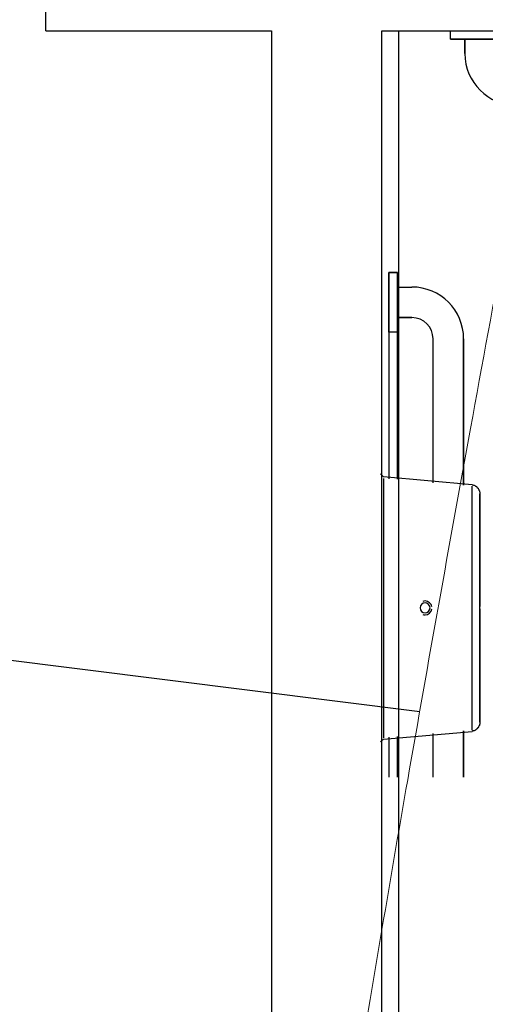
# Model space of a CAD drawing. Header units: millimetres. Extents: x 15 to 133, y 12 to 160.
# Tile 24 of 92: x 37.664 to 38.213, y 48.907 to 50.067. Entities that reach past the tile are written whole.
import ezdxf

# ---------------------------------------------------------------- set-up
doc = ezdxf.new("R2010")
doc.units = ezdxf.units.MM
doc.header["$MEASUREMENT"] = 0
for name, color, linetype, lineweight in [('Eletroduto - Marco Polo', 6, 'Continuous', 9), ('Layout - Marco Polo', 252, 'Continuous', 25), ('Linha de Chamada - Marco Polo', 1, 'Continuous', 25)]:
    doc.layers.add(name, color=color, linetype=linetype, lineweight=lineweight)
doc.layers.add('Parede - Marco Polo', color=7, linetype='Continuous')

msp = doc.modelspace()

# ---------------------------------------------------------------- linework, layer by layer
at = {"layer": 'Eletroduto - Marco Polo', "linetype": 'Continuous'}
msp.add_spline([(40.6051, 60.4037), (40.3302, 59.2604), (40.0734, 58.1819), (39.8341, 57.1663), (39.6119, 56.2116), (39.4061, 55.316), (39.2161, 54.4773), (39.0414, 53.6937), (38.8813, 52.9632), (38.7353, 52.2838), (38.6027, 51.6536), (38.4831, 51.0706), (38.3758, 50.5328), (38.2801, 50.0383), (38.1957, 49.5851), (38.1217, 49.1713), (38.0578, 48.7948), (38.0032, 48.4538), (37.9574, 48.1463), (37.9198, 47.8703), (37.8899, 47.6238), (37.8669, 47.4048), (37.8505, 47.2115), (37.8398, 47.0419), (37.8345, 46.8939), (37.8338, 46.7657), (37.8372, 46.6553), (37.8442, 46.5606), (37.8541, 46.4798), (37.8663, 46.4109), (37.8802, 46.3519)], degree=3, dxfattribs=at)
at = {"layer": 'Layout - Marco Polo'}
for p, q in [((38.1111, 47.4537), (38.1111, 50.0537)), ((38.1721, 50.0437), (38.1721, 50.0537)), ((38.1721, 50.0437), (38.1721, 50.0537)), ((38.1891, 50.0437), (38.1721, 50.0437)), ((38.1721, 50.0437), (39.0071, 50.0437)), ((38.2421, 50.0437), (38.1721, 50.0437)), ((38.1891, 50.0267), (38.1891, 50.0437)), ((38.1891, 50.0437), (38.1891, 50.0267)), ((38.0996, 49.7687), (38.1096, 49.7687)), ((38.0996, 49.6987), (38.0996, 49.7687)), ((38.0996, 49.7687), (38.0996, 49.5257)), ((38.1096, 49.7687), (38.0996, 49.7687)), ((38.0996, 49.6987), (38.0996, 49.7687)), ((38.1096, 49.7687), (38.1096, 49.7517)), ((38.1096, 49.5252), (38.1096, 49.7687)), ((38.1096, 49.7687), (38.1096, 49.6987)), ((38.1096, 49.7517), (38.1266, 49.7517)), ((38.1096, 49.7517), (38.1266, 49.7517)), ((38.1096, 49.7157), (38.1096, 49.6987)), ((38.1266, 49.7157), (38.1096, 49.7157)), ((38.1096, 49.7157), (38.1266, 49.7157)), ((38.1096, 49.6987), (38.0996, 49.6987)), ((38.1096, 49.6987), (38.0996, 49.6987)), ((38.1516, 49.5212), (38.1516, 49.6907)), ((38.1516, 49.5212), (38.1516, 49.6907)), ((38.1876, 49.6907), (38.1876, 49.5182)), ((38.1876, 49.5182), (38.1876, 49.6907)), ((38.0931, 49.5282), (38.0896, 49.5317)), ((38.1976, 49.5187), (38.0931, 49.5282)), ((38.0931, 49.5262), (38.0931, 49.3737)), ((38.1976, 49.3737), (38.1976, 49.5172)), ((38.0931, 49.3737), (38.0931, 49.2207)), ((38.1976, 49.2297), (38.1976, 49.3737)), ((38.0896, 49.2157), (38.0931, 49.2192)), ((38.0931, 49.2192), (38.1976, 49.2282)), ((38.0996, 49.2212), (38.0996, 49.1742)), ((38.1096, 49.1742), (38.1096, 49.2222)), ((38.1516, 49.1742), (38.1516, 49.2257)), ((38.1516, 49.1742), (38.1516, 49.2257)), ((38.1876, 49.2287), (38.1876, 49.1742)), ((38.1876, 49.1742), (38.1876, 49.2287))]:
    msp.add_line(p, q, dxfattribs=at)
for points in [[(38.1976, 49.5187), (38.1981, 49.5187), (38.1986, 49.5187), (38.1986, 49.5187), (38.1991, 49.5182), (38.1996, 49.5182), (38.2001, 49.5182), (38.2006, 49.5177), (38.2011, 49.5177), (38.2011, 49.5177), (38.2016, 49.5172), (38.2021, 49.5172), (38.2026, 49.5167), (38.2026, 49.5167), (38.2031, 49.5162), (38.2031, 49.5157), (38.2036, 49.5157), (38.2041, 49.5152), (38.2041, 49.5152), (38.2046, 49.5147), (38.2046, 49.5142), (38.2051, 49.5137), (38.2051, 49.5137), (38.2056, 49.5132), (38.2056, 49.5127), (38.2056, 49.5122), (38.2061, 49.5117), (38.2061, 49.5117), (38.2061, 49.5112), (38.2061, 49.5107), (38.2066, 49.5102), (38.2066, 49.5097), (38.2066, 49.5092), (38.2066, 49.5087), (38.2066, 49.5087), (38.2066, 49.5082)], [(38.2066, 49.3737), (38.2066, 49.3787), (38.2066, 49.3842), (38.2066, 49.3897), (38.2066, 49.3952), (38.2066, 49.4002), (38.2066, 49.4057), (38.2066, 49.4107), (38.2066, 49.4157), (38.2066, 49.4207), (38.2066, 49.4257), (38.2066, 49.4307), (38.2066, 49.4357), (38.2066, 49.4402), (38.2066, 49.4452), (38.2066, 49.4497), (38.2066, 49.4537), (38.2066, 49.4582), (38.2066, 49.4622), (38.2066, 49.4662), (38.2066, 49.4702), (38.2066, 49.4737), (38.2066, 49.4772), (38.2066, 49.4807), (38.2066, 49.4837), (38.2066, 49.4867), (38.2066, 49.4897), (38.2066, 49.4922), (38.2066, 49.4947), (38.2066, 49.4967), (38.2066, 49.4987), (38.2066, 49.5007), (38.2066, 49.5022), (38.2066, 49.5037), (38.2066, 49.5052), (38.2066, 49.5062), (38.2066, 49.5067), (38.2066, 49.5077), (38.2066, 49.5077), (38.2066, 49.5082), (38.2066, 49.5082)], [(38.2066, 49.5082), (38.2066, 49.5077), (38.2066, 49.5077), (38.2066, 49.5072), (38.2066, 49.5062), (38.2066, 49.5052), (38.2066, 49.5042), (38.2066, 49.5027), (38.2066, 49.5012), (38.2066, 49.4997), (38.2066, 49.4972), (38.2066, 49.4952), (38.2066, 49.4927), (38.2066, 49.4902), (38.2066, 49.4877), (38.2066, 49.4847), (38.2066, 49.4812), (38.2066, 49.4782), (38.2066, 49.4747), (38.2066, 49.4712), (38.2066, 49.4672), (38.2066, 49.4632), (38.2066, 49.4592), (38.2066, 49.4552), (38.2066, 49.4507), (38.2066, 49.4462), (38.2066, 49.4417), (38.2066, 49.4372), (38.2066, 49.4322), (38.2066, 49.4272), (38.2066, 49.4222), (38.2066, 49.4172), (38.2066, 49.4122), (38.2066, 49.4067), (38.2066, 49.4017), (38.2066, 49.3962), (38.2066, 49.3912), (38.2066, 49.3857), (38.2066, 49.3802), (38.2066, 49.3752)], [(38.2066, 49.2392), (38.2066, 49.2392), (38.2066, 49.2392), (38.2066, 49.2402), (38.2066, 49.2407), (38.2066, 49.2417), (38.2066, 49.2427), (38.2066, 49.2442), (38.2066, 49.2457), (38.2066, 49.2477), (38.2066, 49.2497), (38.2066, 49.2517), (38.2066, 49.2542), (38.2066, 49.2567), (38.2066, 49.2597), (38.2066, 49.2627), (38.2066, 49.2657), (38.2066, 49.2687), (38.2066, 49.2722), (38.2066, 49.2762), (38.2066, 49.2797), (38.2066, 49.2837), (38.2066, 49.2877), (38.2066, 49.2922), (38.2066, 49.2962), (38.2066, 49.3007), (38.2066, 49.3052), (38.2066, 49.3102), (38.2066, 49.3147), (38.2066, 49.3197), (38.2066, 49.3247), (38.2066, 49.3297), (38.2066, 49.3352), (38.2066, 49.3402), (38.2066, 49.3452), (38.2066, 49.3507), (38.2066, 49.3562), (38.2066, 49.3612), (38.2066, 49.3667), (38.2066, 49.3722), (38.2066, 49.3737)], [(38.2066, 49.3727), (38.2066, 49.3682), (38.2066, 49.3627), (38.2066, 49.3572), (38.2066, 49.3522), (38.2066, 49.3467), (38.2066, 49.3417), (38.2066, 49.3362), (38.2066, 49.3312), (38.2066, 49.3262), (38.2066, 49.3212), (38.2066, 49.3162), (38.2066, 49.3112), (38.2066, 49.3067), (38.2066, 49.3022), (38.2066, 49.2977), (38.2066, 49.2932), (38.2066, 49.2887), (38.2066, 49.2847), (38.2066, 49.2807), (38.2066, 49.2772), (38.2066, 49.2732), (38.2066, 49.2697), (38.2066, 49.2667), (38.2066, 49.2632), (38.2066, 49.2602), (38.2066, 49.2577), (38.2066, 49.2547), (38.2066, 49.2522), (38.2066, 49.2502), (38.2066, 49.2482), (38.2066, 49.2462), (38.2066, 49.2447), (38.2066, 49.2432), (38.2066, 49.2417), (38.2066, 49.2412), (38.2066, 49.2402), (38.2066, 49.2397), (38.2066, 49.2392), (38.2066, 49.2392), (38.2066, 49.2392)], [(38.2066, 49.2392), (38.2066, 49.2387), (38.2066, 49.2382), (38.2066, 49.2377), (38.2066, 49.2372), (38.2066, 49.2367), (38.2061, 49.2362), (38.2061, 49.2362), (38.2061, 49.2357), (38.2061, 49.2352), (38.2056, 49.2347), (38.2056, 49.2342), (38.2056, 49.2342), (38.2051, 49.2337), (38.2051, 49.2332), (38.2046, 49.2327), (38.2046, 49.2322), (38.2041, 49.2322), (38.2041, 49.2317), (38.2036, 49.2312), (38.2031, 49.2312), (38.2031, 49.2307), (38.2026, 49.2307), (38.2021, 49.2302), (38.2021, 49.2302), (38.2016, 49.2297), (38.2011, 49.2297), (38.2006, 49.2292), (38.2006, 49.2292), (38.2001, 49.2287), (38.1996, 49.2287), (38.1991, 49.2287), (38.1986, 49.2287), (38.1981, 49.2282), (38.1981, 49.2282), (38.1976, 49.2282)]]:
    msp.add_lwpolyline(points, dxfattribs=at)
for centre, radius, start, end in [((38.2501, 50.0267), 0.061, 180, 270), ((38.2501, 50.0267), 0.061, 180, 270), ((38.1266, 49.6907), 0.061, 0, 90), ((38.1266, 49.6907), 0.061, 0, 90), ((38.1266, 49.6907), 0.025, 0, 90), ((38.1266, 49.6907), 0.025, 0, 90), ((38.1421, 49.3737), 0.00813, 90, 109.947), ((38.1421, 49.3737), 0.00813, 7.8969, 90), ((38.1421, 49.3737), 0.0059, 90, 270), ((38.1421, 49.3737), 0.0059, 270, 90), ((38.1421, 49.3737), 0.00813, 270, 352.103), ((38.1421, 49.3737), 0.00813, 250.053, 270)]:
    msp.add_arc(centre, radius, start, end, dxfattribs=at)
at = {"layer": 'Linha de Chamada - Marco Polo'}
msp.add_line((38.1358, 49.2514), (37.5427, 49.3255), dxfattribs=at)
at = {"layer": 'Parede - Marco Polo'}
for p, q in [((37.6951, 50.0537), (37.6951, 50.2037)), ((37.6951, 50.0537), (37.9611, 50.0537)), ((37.9611, 50.0537), (37.9611, 47.3037)), ((38.0911, 47.3037), (38.0911, 50.0537)), ((38.0911, 50.0537), (39.7611, 50.0537))]:
    msp.add_line(p, q, dxfattribs=at)

doc.saveas('drawing.dxf')
